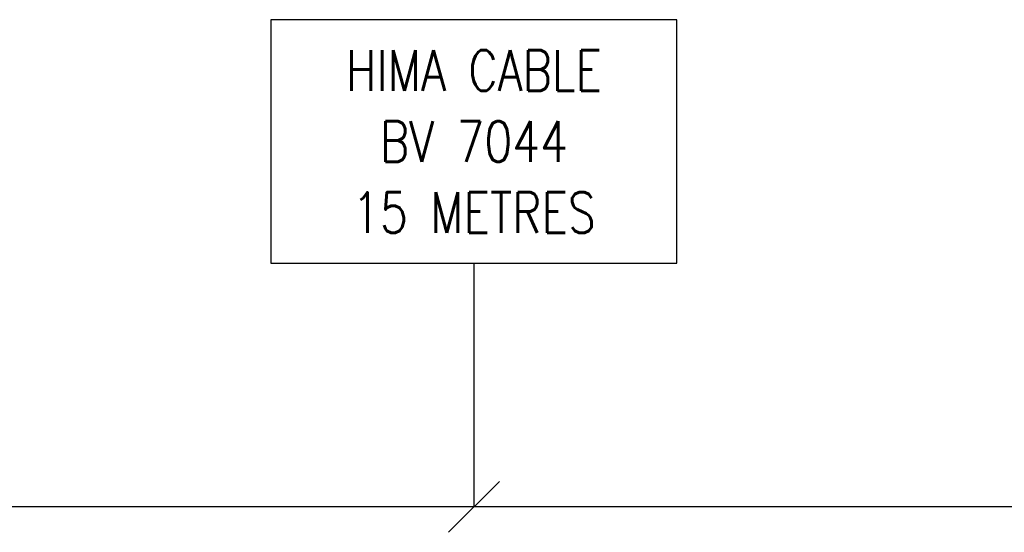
# Model space of a CAD drawing. Extents: x 0 to 414, y 0 to 285.
# Tile 4 of 22: x 102 to 150, y 134 to 159. Entities that reach past the tile are written whole.
import ezdxf
from ezdxf.enums import TextEntityAlignment as Align

# ---------------------------------------------------------------- set-up
doc = ezdxf.new("R2010")
doc.units = 0
doc.header["$MEASUREMENT"] = 0
doc.layers.get('0').update_dxf_attribs({"linetype": 'CONTINUOUS'})
for name, color, linetype in [('CATALOGUE', 2, 'CONTINUOUS'), ('RECORD', 2, 'CONTINUOUS'), ('SNA', 2, 'CONTINUOUS'), ('TECHDATA', 2, 'CONTINUOUS')]:
    doc.layers.add(name, color=color, linetype=linetype)
doc.styles.add('CATALOGU', font='romans.shx', dxfattribs={"width": 0.8})
doc.styles.add('REFERENC', font='romans.shx', dxfattribs={"width": 0.8})
doc.styles.add('SYMBOL', font='romans.shx', dxfattribs={"width": 0.8})
doc.styles.add('TECHDATA', font='ROMANS.shx', dxfattribs={"width": 0.8, "height": 2.5})

# ---------------------------------------------------------------- blocks, each defined once
blk = doc.blocks.new('CABLE')
for p, q in [((20, 6), (0, 6)), ((0, 6), (0, -6)), ((20, -6), (20, 6)), ((0, -6), (20, -6))]:
    blk.add_line(p, q)
at = {"layer": 'CATALOGUE', "style": 'CATALOGU', "width": 0.8, "flags": 1}
blk.add_attdef('CATALOGUE', text='', height=1, dxfattribs=at).set_placement((21, -4), align=Align.MIDDLE_LEFT)
at = {"layer": 'RECORD', "style": 'REFERENC', "width": 0.8, "flags": 1}
blk.add_attdef('RECORD', text='', height=1, dxfattribs=at).set_placement((21, -2), align=Align.MIDDLE_LEFT)
at = {"layer": 'SNA', "style": 'SYMBOL', "width": 0.8}
blk.add_attdef('SNA', text='', height=2, dxfattribs=at).set_placement((10, 0), align=Align.MIDDLE)
at = {"layer": 'TECHDATA', "style": 'TECHDATA', "width": 0.8}
for tag, p in [('TECHDATA01', (10, 3.5)), ('TECHDATA02', (10, -3.5))]:
    blk.add_attdef(tag, text='', height=2, dxfattribs=at).set_placement(p, align=Align.MIDDLE)

msp = doc.modelspace()

# ---------------------------------------------------------------- linework, layer by layer
at = {"color": 3}
for p, q in [((124, 147), (124, 135)), ((122.75, 133.75), (125.25, 136.25))]:
    msp.add_line(p, q, dxfattribs=at)
msp.add_line((154.5162, 135), (96, 135))

# ---------------------------------------------------------------- block references
msp.add_blockref('CABLE', (114, 153)).add_auto_attribs({'SNA': 'BV 7044', 'TECHDATA02': '15 METRES', 'TECHDATA01': 'HIMA CABLE'})

doc.saveas('drawing.dxf')
